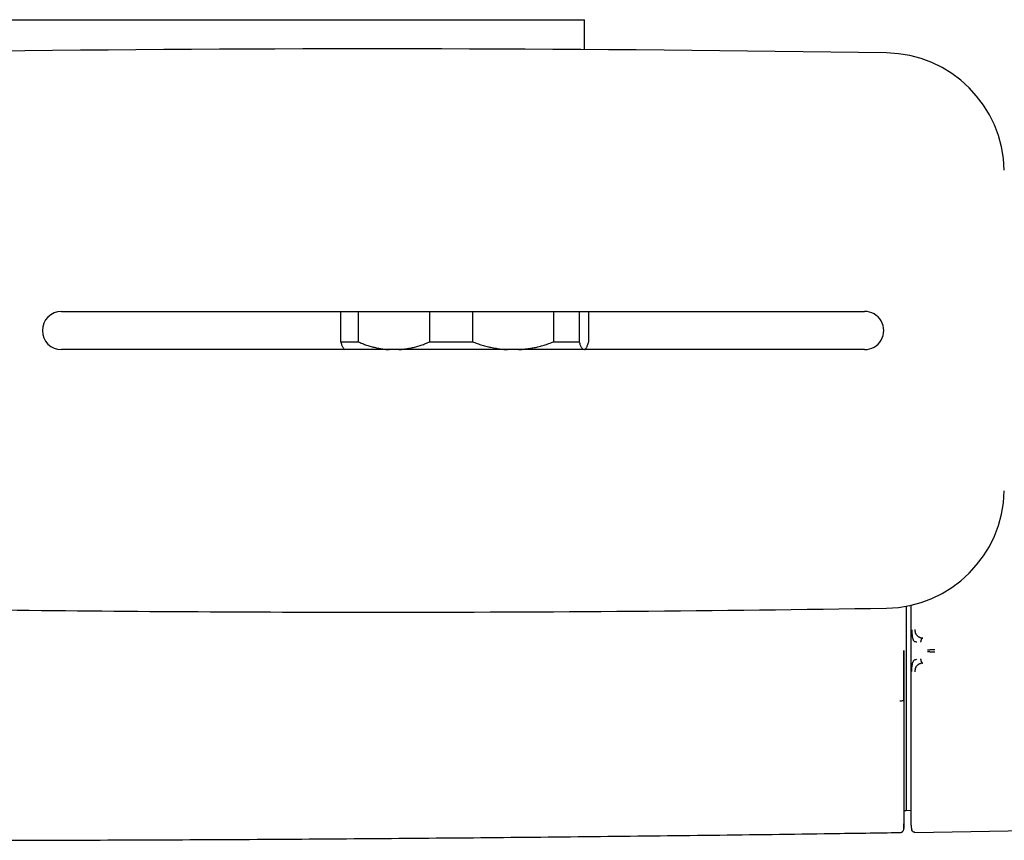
# Model space of a CAD drawing. Header units: millimetres. Extents: x 8 to 849, y 12 to 2010.
# Tile 11 of 113: x 472 to 595, y 898 to 1001. Entities that reach past the tile are written whole.
import ezdxf

# ---------------------------------------------------------------- set-up
doc = ezdxf.new("R2010")
doc.units = ezdxf.units.MM

msp = doc.modelspace()

# ---------------------------------------------------------------- linework, layer by layer
at = {"color": 7, "linetype": 'Continuous', "lineweight": 30}
for p, q in [((377.49, 1001.02), (527.49, 1001.02)), ((527.49, 1001.02), (542.49, 1001.02)), ((542.49, 997.29), (542.49, 1001.02)), ((477.02, 964.51), (577.52, 964.51)), ((511.98, 960.72), (511.98, 964.51)), ((514.13, 964.51), (514.13, 960.72)), ((523.12, 960.72), (523.12, 964.51)), ((528.44, 964.51), (528.44, 960.72)), ((538.63, 960.72), (538.63, 964.51)), ((541.8, 964.51), (541.8, 960.72)), ((543.01, 960.72), (543.01, 964.51)), ((511.98, 960.72), (514.13, 960.72)), ((523.12, 960.72), (528.44, 960.72)), ((538.63, 960.72), (541.8, 960.72)), ((577.52, 959.74), (477.02, 959.74)), ((512.4, 959.81), (512.47, 959.74)), ((542.51, 959.74), (542.58, 959.81)), ((582.72, 927.63), (582.72, 902.09)), ((582.48, 902.09), (582.72, 902.09)), ((582.72, 902.09), (583.33, 902.1)), ((583.82, 899.34), (622.92, 899.95))]:
    msp.add_line(p, q, dxfattribs=at)
for centre, radius, start, end in [((516.77, -3002.62), 3999.99, 89.09056, 90.68503), ((580.02, 981.88), 14.99, 1.1489, 89.0906), ((477.02, 962.13), 2.39, 90, 270), ((577.52, 962.13), 2.39, 269.9998, 89.9999), ((580.02, 942.38), 14.99, 270.9094, 358.8511), ((516.77, 4926.88), 3999.99, 269.30803, 270), ((516.77, 4926.88), 3999.99, 270, 270.90944), ((-417.31, 922.08), 1000, 358.72453, 358.82018)]:
    msp.add_arc(centre, radius, start, end, dxfattribs=at)
for points, knots in [([(512.4, 959.81), (512.38, 959.83), (512.34, 959.88), (512.27, 959.99), (512.19, 960.13), (512.12, 960.3), (512.05, 960.5), (512, 960.65), (511.98, 960.72)], [0, 0, 0, 0, 0.143041, 0.311199, 0.482905, 0.654617, 0.827306, 1, 1, 1, 1]), ([(514.13, 960.72), (514.31, 960.65), (514.67, 960.5), (515.21, 960.3), (515.76, 960.13), (516.32, 959.99), (516.89, 959.87), (517.45, 959.78), (517.83, 959.76), (518.01, 959.74)], [0, 0, 0, 0, 0.142058, 0.284112, 0.426939, 0.569762, 0.715499, 0.861233, 1, 1, 1, 1]), ([(519.22, 959.74), (519.25, 959.74), (519.46, 959.75), (519.86, 959.8), (520.4, 959.88), (520.95, 959.99), (521.49, 960.13), (522.04, 960.3), (522.58, 960.5), (522.94, 960.65), (523.12, 960.72)], [0, 0, 0, 0, 0.023385, 0.160086, 0.297847, 0.43561, 0.576301, 0.716995, 0.858496, 1, 1, 1, 1]), ([(528.44, 960.72), (528.64, 960.65), (529.05, 960.5), (529.66, 960.3), (530.28, 960.13), (530.92, 959.99), (531.56, 959.87), (532.2, 959.78), (532.63, 959.76), (532.84, 959.74)], [0, 0, 0, 0, 0.142058, 0.284112, 0.426939, 0.569762, 0.715499, 0.861233, 1, 1, 1, 1]), ([(534.21, 959.74), (534.25, 959.74), (534.49, 959.75), (534.95, 959.8), (535.56, 959.88), (536.18, 959.99), (536.8, 960.13), (537.41, 960.3), (538.03, 960.5), (538.43, 960.65), (538.63, 960.72)], [0, 0, 0, 0, 0.027094, 0.163293, 0.300542, 0.437794, 0.577943, 0.718095, 0.859046, 1, 1, 1, 1]), ([(541.8, 960.72), (541.82, 960.65), (541.87, 960.5), (541.94, 960.3), (542.02, 960.13), (542.09, 959.99), (542.17, 959.87), (542.25, 959.78), (542.3, 959.76), (542.32, 959.74)], [0, 0, 0, 0, 0.142058, 0.284112, 0.426939, 0.569762, 0.715499, 0.861233, 1, 1, 1, 1]), ([(542.48, 959.74), (542.49, 959.74), (542.52, 959.75), (542.57, 959.8), (542.64, 959.88), (542.72, 959.99), (542.79, 960.13), (542.86, 960.3), (542.94, 960.5), (542.99, 960.65), (543.01, 960.72)], [0, 0, 0, 0, 0.027094, 0.163293, 0.300542, 0.437794, 0.577943, 0.718095, 0.859046, 1, 1, 1, 1]), ([(583.33, 927.76), (583.33, 927.52), (583.33, 927.04), (583.33, 926.33), (583.33, 925.62), (583.33, 924.93), (583.33, 924.25), (583.33, 923.57), (583.33, 923.12), (583.33, 922.89)], [0, 0, 0, 0, 0.1490531, 0.3013677, 0.4434962, 0.585715, 0.7242845, 0.8621007, 1, 1, 1, 1]), ([(583.43, 924.69), (583.44, 924.6), (583.44, 924.42), (583.45, 924.21), (583.46, 924.07), (583.46, 924.01), (583.47, 923.94), (583.48, 923.84), (583.5, 923.74), (583.52, 923.65), (583.54, 923.58), (583.56, 923.52), (583.58, 923.48), (583.6, 923.42), (583.64, 923.35), (583.72, 923.26), (583.86, 923.2), (583.99, 923.18), (584.06, 923.17)], [0, 0, 0, 0, 0.125554, 0.251039, 0.290001, 0.310057, 0.344618, 0.393554, 0.456767, 0.493798, 0.534579, 0.576341, 0.60187, 0.627562, 0.693703, 0.759502, 0.875658, 1, 1, 1, 1]), ([(583.82, 924.73), (583.82, 924.68), (583.82, 924.59), (583.83, 924.47), (583.85, 924.36), (583.88, 924.27), (583.91, 924.2), (583.95, 924.14), (583.99, 924.08), (584.04, 924.02), (584.08, 923.97), (584.13, 923.93), (584.18, 923.88), (584.24, 923.84), (584.3, 923.8), (584.37, 923.77), (584.43, 923.74), (584.47, 923.72), (584.5, 923.72), (584.53, 923.71), (584.56, 923.7), (584.59, 923.69), (584.63, 923.68), (584.67, 923.67), (584.71, 923.66), (584.74, 923.65), (584.77, 923.65), (584.79, 923.65), (584.8, 923.65), (584.8, 923.65), (584.8, 923.65), (584.8, 923.65), (584.8, 923.65), (584.8, 923.65), (584.8, 923.65)], [0, 0, 0, 0, 0.069378, 0.134468, 0.194638, 0.249711, 0.286603, 0.328862, 0.37663, 0.419896, 0.461045, 0.499963, 0.543343, 0.590062, 0.64011, 0.693451, 0.750023, 0.766419, 0.784871, 0.80536, 0.827867, 0.852367, 0.878829, 0.907219, 0.937495, 0.964715, 0.984147, 0.995886, 0.998893, 0.999683, 0.9999, 0.999964, 0.999986, 1, 1, 1, 1]), ([(584.8, 923.65), (584.78, 923.64), (584.74, 923.64), (584.69, 923.6), (584.65, 923.54), (584.61, 923.47), (584.58, 923.39), (584.56, 923.3), (584.54, 923.22), (584.53, 923.15), (584.53, 923.13)], [0, 0, 0, 0, 0.111644, 0.224241, 0.3426, 0.467942, 0.599125, 0.733665, 0.868411, 1, 1, 1, 1]), ([(582.44, 915.9), (582.44, 915.9), (582.44, 915.9), (582.44, 915.9), (582.44, 915.9), (582.44, 915.9), (582.44, 915.91), (582.44, 915.91), (582.44, 915.93), (582.44, 915.95), (582.44, 916.01), (582.44, 916.12), (582.44, 916.34), (582.44, 916.65), (582.44, 917.03), (582.44, 917.41), (582.44, 917.79), (582.44, 918.17), (582.44, 918.56), (582.44, 918.9), (582.44, 919.18), (582.44, 919.41), (582.44, 919.65), (582.44, 919.88), (582.44, 920.12), (582.44, 920.37), (582.44, 920.77), (582.44, 921.35), (582.44, 921.83), (582.44, 922.08)], [0, 0, 0, 0, 0.000026, 0.000064, 0.000179, 0.000565, 0.001967, 0.002997, 0.00393, 0.007855, 0.015704, 0.031394, 0.06275, 0.125373, 0.187456, 0.250374, 0.311108, 0.372944, 0.435904, 0.500005, 0.535952, 0.572595, 0.609937, 0.64798, 0.686728, 0.726182, 0.766345, 0.880463, 1, 1, 1, 1]), ([(582.48, 901.49), (582.48, 901.5), (582.48, 901.5), (582.48, 901.53), (582.48, 901.59), (582.48, 901.66), (582.48, 901.73), (582.48, 901.8), (582.48, 901.88), (582.48, 901.97), (582.48, 902.07), (582.48, 902.2), (582.48, 902.36), (582.48, 902.51), (582.48, 902.63), (582.48, 902.71), (582.48, 902.79), (582.48, 902.87), (582.48, 902.96), (582.48, 903.11), (582.48, 903.35), (582.48, 903.67), (582.48, 904.02), (582.48, 904.4), (582.48, 904.8), (582.48, 905.25), (582.48, 905.75), (582.48, 906.31), (582.48, 906.89), (582.48, 907.48), (582.48, 908.05), (582.48, 908.62), (582.48, 909.2), (582.48, 909.8), (582.48, 910.42), (582.48, 911.09), (582.48, 911.81), (582.48, 912.59), (582.48, 913.38), (582.48, 914.15), (582.48, 914.9), (582.48, 915.61), (582.48, 916.33), (582.48, 917.05), (582.48, 917.79), (582.48, 918.52), (582.48, 919.24), (582.48, 919.95), (582.48, 920.66), (582.48, 921.37), (582.48, 921.85), (582.48, 922.08)], [0, 0, 0, 0, 0.020712, 0.041828, 0.062941, 0.084074, 0.09738, 0.110709, 0.124066, 0.137018, 0.148382, 0.167267, 0.186097, 0.204888, 0.212263, 0.219637, 0.227008, 0.23438, 0.241751, 0.249125, 0.272559, 0.295954, 0.319341, 0.342753, 0.366221, 0.389647, 0.417131, 0.444582, 0.472049, 0.499585, 0.522965, 0.546322, 0.569689, 0.593098, 0.616581, 0.639971, 0.667385, 0.694783, 0.722215, 0.749731, 0.773082, 0.796371, 0.819628, 0.842884, 0.866171, 0.889636, 0.911767, 0.933842, 0.955888, 0.977931, 1, 1, 1, 1]), ([(583.33, 922.89), (583.33, 922.72), (583.33, 922.39), (583.33, 921.86), (583.33, 921.49), (583.33, 921.28)], [0, 0, 0, 0, 0.307603, 0.612797, 1, 1, 1, 1]), ([(585.38, 922.17), (585.42, 922.17), (585.51, 922.19), (585.66, 922.2), (585.8, 922.2), (585.94, 922.21), (586.06, 922.22), (586.18, 922.23), (586.26, 922.24), (586.31, 922.24)], [0, 0, 0, 0, 0.178355, 0.350948, 0.518123, 0.64047, 0.760866, 0.880266, 1, 1, 1, 1]), ([(585.38, 921.97), (585.43, 921.97), (585.52, 921.96), (585.66, 921.95), (585.8, 921.94), (585.94, 921.93), (586.06, 921.93), (586.18, 921.93), (586.26, 921.93), (586.31, 921.93)], [0, 0, 0, 0, 0.1782905, 0.3505688, 0.5174422, 0.639739, 0.7603006, 0.8800201, 1, 1, 1, 1]), ([(583.33, 921.28), (583.33, 921.04), (583.33, 920.56), (583.33, 919.84), (583.33, 919.11), (583.33, 918.38), (583.33, 917.64), (583.33, 916.92), (583.33, 916.21), (583.33, 915.51), (583.33, 914.82), (583.33, 914.13), (583.33, 913.43), (583.33, 912.72), (583.33, 912), (583.33, 911.3), (583.33, 910.6), (583.33, 909.92), (583.33, 909.27), (583.33, 908.64), (583.33, 908.05), (583.33, 907.47), (583.33, 906.9), (583.33, 906.35), (583.33, 905.8), (583.33, 905.27), (583.33, 904.76), (583.33, 904.28), (583.33, 903.83), (583.33, 903.41), (583.33, 903.02), (583.33, 902.67), (583.33, 902.34), (583.33, 902.03), (583.33, 901.75), (583.33, 901.49), (583.33, 901.25), (583.33, 901.04), (583.33, 900.86), (583.33, 900.7), (583.33, 900.57), (583.33, 900.47), (583.33, 900.4), (583.33, 900.35), (583.33, 900.32), (583.33, 900.31), (583.33, 900.31)], [0, 0, 0, 0, 0.021627, 0.043251, 0.065104, 0.087403, 0.10971, 0.132416, 0.154017, 0.175632, 0.197664, 0.219767, 0.241889, 0.265775, 0.289658, 0.313667, 0.337882, 0.362106, 0.386478, 0.409515, 0.432566, 0.455692, 0.478821, 0.50197, 0.52648, 0.550986, 0.575463, 0.599818, 0.624181, 0.648379, 0.671088, 0.693811, 0.71623, 0.738581, 0.760951, 0.78418, 0.807408, 0.83047, 0.853127, 0.875793, 0.898051, 0.918809, 0.93958, 0.959792, 0.97989, 1, 1, 1, 1]), ([(583.43, 919.47), (583.44, 919.56), (583.44, 919.75), (583.45, 920.01), (583.48, 920.27), (583.53, 920.51), (583.59, 920.68), (583.65, 920.8), (583.73, 920.89), (583.86, 920.97), (583.99, 920.99), (584.05, 921)], [0, 0, 0, 0, 0.12498, 0.249974, 0.375129, 0.4995, 0.626711, 0.691987, 0.75435, 0.875912, 1, 1, 1, 1]), ([(584.8, 920.52), (584.8, 920.52), (584.8, 920.52), (584.79, 920.52), (584.77, 920.52), (584.74, 920.51), (584.71, 920.51), (584.68, 920.5), (584.65, 920.5), (584.62, 920.49), (584.58, 920.48), (584.54, 920.47), (584.5, 920.45), (584.44, 920.43), (584.39, 920.41), (584.33, 920.38), (584.27, 920.34), (584.22, 920.31), (584.17, 920.28), (584.11, 920.23), (584.05, 920.17), (583.98, 920.08), (583.93, 919.99), (583.89, 919.9), (583.85, 919.8), (583.83, 919.69), (583.82, 919.57), (583.82, 919.49), (583.82, 919.44)], [0, 0, 0, 0, 0.000491, 0.00471, 0.016802, 0.036352, 0.063454, 0.082377, 0.103832, 0.127843, 0.154436, 0.183637, 0.215468, 0.24995, 0.297273, 0.342373, 0.385212, 0.425761, 0.464008, 0.499949, 0.569696, 0.63479, 0.695351, 0.751727, 0.809514, 0.868827, 0.931234, 1, 1, 1, 1]), ([(584.53, 921.04), (584.53, 921.01), (584.54, 920.95), (584.56, 920.86), (584.58, 920.78), (584.61, 920.7), (584.65, 920.63), (584.69, 920.57), (584.74, 920.53), (584.78, 920.52), (584.8, 920.52)], [0, 0, 0, 0, 0.13159, 0.266336, 0.400877, 0.532059, 0.6574, 0.775759, 0.888356, 1, 1, 1, 1]), ([(582.44, 915.9), (582.44, 915.89), (582.44, 915.87), (582.4, 915.84), (582.34, 915.81), (582.26, 915.79), (582.16, 915.77), (582.05, 915.76), (581.97, 915.76), (581.93, 915.76)], [0, 0, 0, 0, 0.1314482, 0.2710004, 0.4160123, 0.563115, 0.7154398, 0.8621032, 1, 1, 1, 1]), ([(582.44, 902.09), (582.44, 902.01), (582.44, 901.81), (582.44, 901.51), (582.44, 901.19), (582.44, 900.96), (582.44, 900.8), (582.44, 900.69), (582.44, 900.58), (582.44, 900.49), (582.44, 900.4), (582.44, 900.3), (582.44, 900.19), (582.44, 900.09), (582.44, 899.99), (582.44, 899.91), (582.44, 899.84), (582.44, 899.83), (582.44, 899.82)], [0, 0, 0, 0, 0.057049, 0.145224, 0.233544, 0.322137, 0.361604, 0.400991, 0.440309, 0.479571, 0.518787, 0.557968, 0.619495, 0.68101, 0.744534, 0.830135, 0.915248, 1, 1, 1, 1]), ([(581.93, 899.31), (581.97, 899.32), (582.05, 899.32), (582.14, 899.35), (582.2, 899.39), (582.23, 899.41), (582.28, 899.45), (582.33, 899.5), (582.38, 899.58), (582.42, 899.67), (582.44, 899.76), (582.44, 899.8), (582.44, 899.83)], [0, 0, 0, 0, 0.149215, 0.2768, 0.346709, 0.403126, 0.450597, 0.545585, 0.672199, 0.82627, 0.911375, 1, 1, 1, 1]), ([(583.33, 900.31), (583.34, 900.23), (583.34, 900.08), (583.37, 899.85), (583.41, 899.7), (583.43, 899.63)], [0, 0, 0, 0, 0.3290055, 0.6628334, 1, 1, 1, 1]), ([(583.34, 900.22), (583.34, 900.21), (583.34, 900.19), (583.34, 900.15), (583.34, 900.09), (583.35, 900.03), (583.36, 899.98), (583.37, 899.94), (583.37, 899.94)], [0, 0, 0, 0, 0.252993, 0.477007, 0.673342, 0.844197, 0.99321, 1, 1, 1, 1]), ([(583.82, 899.34), (583.8, 899.34), (583.76, 899.34), (583.7, 899.36), (583.64, 899.38), (583.58, 899.42), (583.53, 899.46), (583.49, 899.51), (583.45, 899.57), (583.44, 899.61), (583.43, 899.63)], [0, 0, 0, 0, 0.119233, 0.243276, 0.370745, 0.5, 0.629255, 0.756724, 0.880767, 1, 1, 1, 1]), ([(468.18, 898.35), (468.39, 898.35), (473.57, 898.35), (483.74, 898.39), (498.69, 898.45), (513.64, 898.55), (528.58, 898.67), (543.53, 898.82), (558.47, 898.99), (571.27, 899.16), (579.09, 899.28), (581.93, 899.32)], [0, 0, 0, 0, 0.0054317, 0.1368182, 0.2682042, 0.3995895, 0.5309741, 0.6623576, 0.7937398, 0.9251206, 1, 1, 1, 1])]:
    msp.add_open_spline(points, degree=3, knots=knots, dxfattribs=at)

doc.saveas('drawing.dxf')
